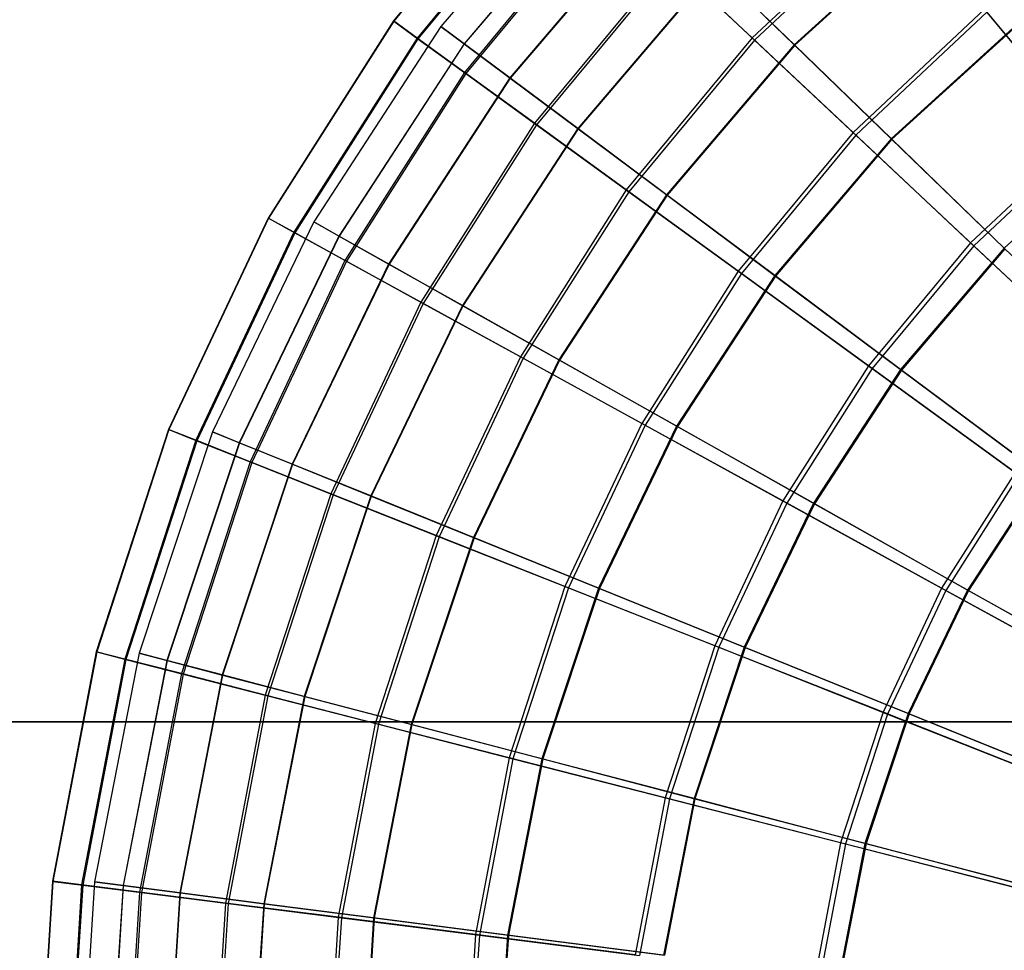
# Model space of a CAD drawing. Extents: x 0.2 to 40.1, y -6.7 to 6.7.
# Tile 74 of 256: x 1.9 to 3.6, y 3.7 to 5.4. Entities that reach past the tile are written whole.
import ezdxf

# ---------------------------------------------------------------- set-up
doc = ezdxf.new("R2010")
doc.units = 0
doc.header["$MEASUREMENT"] = 0
doc.layers.get('0').update_dxf_attribs({"color": 13, "linetype": 'CONTINUOUS'})

# ---------------------------------------------------------------- blocks, each defined once
blk = doc.blocks.new('SNOWBALL_XIV_PM3_STL')
at = {"color": 0}
for p, q in [((2.8178, 5.6689, 14.1364), (2.5583, 5.3552, 14.1364)), ((2.8178, 5.6689, 14.1364), (2.5583, 5.3552, 14.1364)), ((2.8183, 5.6685, 14.5403), (2.5589, 5.3548, 14.5403)), ((2.8183, 5.6685, 14.5403), (2.5589, 5.3548, 14.5403)), ((2.9045, 5.6545, 14.1386), (2.6412, 5.3452, 14.1386)), ((2.9045, 5.6545, 14.1386), (2.6412, 5.3452, 14.1386)), ((2.9046, 5.6544, 14.5346), (2.6413, 5.3451, 14.5346)), ((2.9046, 5.6544, 14.5346), (2.6413, 5.3451, 14.5346)), ((2.855, 5.634, 13.7358), (2.5996, 5.3252, 13.7358)), ((2.855, 5.634, 13.7358), (2.5996, 5.3252, 13.7358)), ((2.8565, 5.6326, 14.9408), (2.6012, 5.3241, 14.9408)), ((2.8565, 5.6326, 14.9408), (2.6012, 5.3241, 14.9408)), ((2.9405, 5.6196, 13.7458), (2.6814, 5.3152, 13.7458)), ((2.9405, 5.6196, 13.7458), (2.6814, 5.3152, 13.7458)), ((2.9408, 5.6193, 14.9274), (2.6817, 5.315, 14.9274)), ((2.9408, 5.6193, 14.9274), (2.6817, 5.315, 14.9274)), ((2.9292, 5.5643, 13.345), (2.682, 5.2654, 13.345)), ((2.9292, 5.5643, 13.345), (2.682, 5.2654, 13.345)), ((2.9316, 5.5621, 15.3313), (2.6846, 5.2635, 15.3313)), ((2.9316, 5.5621, 15.3313), (2.6846, 5.2635, 15.3313)), ((3.4342, 5.5612, 12.6182), (3.1834, 5.3256, 12.6182)), ((3.4342, 5.5612, 12.6182), (3.1834, 5.3256, 12.6182)), ((3.4378, 5.5569, 16.0569), (3.1875, 5.3218, 16.0569)), ((3.4378, 5.5569, 16.0569), (3.1875, 5.3218, 16.0569)), ((3.012, 5.5503, 13.3625), (2.7612, 5.2557, 13.3625)), ((3.012, 5.5503, 13.3625), (2.7612, 5.2557, 13.3625)), ((3.0125, 5.5498, 15.3107), (2.7618, 5.2552, 15.3107)), ((3.0125, 5.5498, 15.3107), (2.7618, 5.2552, 15.3107)), ((3.5106, 5.5443, 12.6491), (3.2565, 5.3135, 12.6491)), ((3.5106, 5.5443, 12.6491), (3.2565, 5.3135, 12.6491)), ((3.5114, 5.5433, 16.0238), (3.2574, 5.3126, 16.0238)), ((3.5114, 5.5433, 16.0238), (3.2574, 5.3126, 16.0238)), ((3.0393, 5.4609, 12.9704), (2.8041, 5.1767, 12.9704)), ((3.0393, 5.4609, 12.9704), (2.8041, 5.1767, 12.9704)), ((3.0426, 5.4579, 15.7054), (2.8077, 5.174, 15.7054)), ((3.0426, 5.4579, 15.7054), (2.8077, 5.174, 15.7054)), ((3.1834, 5.3256, 12.6182), (3.0393, 5.4609, 12.9704)), ((3.1834, 5.3256, 12.6182), (3.0393, 5.4609, 12.9704)), ((3.0426, 5.4579, 15.7054), (3.1875, 5.3218, 16.0569)), ((3.0426, 5.4579, 15.7054), (3.1875, 5.3218, 16.0569)), ((3.1179, 5.4477, 12.9949), (2.8794, 5.1675, 12.9949)), ((3.1179, 5.4477, 12.9949), (2.8794, 5.1675, 12.9949)), ((3.1186, 5.447, 15.6781), (2.8802, 5.1669, 15.6781)), ((3.1186, 5.447, 15.6781), (2.8802, 5.1669, 15.6781)), ((3.2565, 5.3135, 12.6491), (3.1179, 5.4477, 12.9949)), ((3.2565, 5.3135, 12.6491), (3.1179, 5.4477, 12.9949)), ((3.1186, 5.447, 15.6781), (3.2574, 5.3126, 16.0238)), ((3.1186, 5.447, 15.6781), (3.2574, 5.3126, 16.0238)), ((3.5879, 5.3755, 12.2941), (3.3591, 5.1606, 12.2941)), ((3.5879, 5.3755, 12.2941), (3.3591, 5.1606, 12.2941)), ((3.5922, 5.3703, 16.3802), (3.364, 5.156, 16.3802)), ((3.5922, 5.3703, 16.3802), (3.364, 5.156, 16.3802)), ((3.7667, 5.1593, 12.0036), (3.5879, 5.3755, 12.2941)), ((3.7667, 5.1593, 12.0036), (3.5879, 5.3755, 12.2941)), ((3.5922, 5.3703, 16.3802), (3.7716, 5.1534, 16.6698)), ((3.5922, 5.3703, 16.3802), (3.7716, 5.1534, 16.6698)), ((2.5583, 5.3552, 14.1364), (2.3402, 5.0115, 14.1364)), ((2.5583, 5.3552, 14.1364), (2.3402, 5.0115, 14.1364)), ((2.5589, 5.3548, 14.5403), (2.3408, 5.0112, 14.5403)), ((2.5589, 5.3548, 14.5403), (2.3408, 5.0112, 14.5403)), ((2.5583, 5.3552, 14.1364), (2.5589, 5.3548, 14.5403)), ((2.5583, 5.3552, 14.1364), (2.5589, 5.3548, 14.5403)), ((2.5996, 5.3252, 13.7358), (2.5583, 5.3552, 14.1364)), ((2.5996, 5.3252, 13.7358), (2.5583, 5.3552, 14.1364)), ((2.5589, 5.3548, 14.5403), (2.6012, 5.3241, 14.9408)), ((2.5589, 5.3548, 14.5403), (2.6012, 5.3241, 14.9408)), ((3.6573, 5.3604, 12.3305), (3.4255, 5.1498, 12.3305)), ((3.6573, 5.3604, 12.3305), (3.4255, 5.1498, 12.3305)), ((3.6583, 5.3592, 16.3422), (3.4266, 5.1488, 16.3422)), ((3.6583, 5.3592, 16.3422), (3.4266, 5.1488, 16.3422)), ((2.6412, 5.3452, 14.1386), (2.4197, 5.0049, 14.1386)), ((2.6412, 5.3452, 14.1386), (2.4197, 5.0049, 14.1386)), ((2.6413, 5.3451, 14.5346), (2.4198, 5.0048, 14.5346)), ((2.6413, 5.3451, 14.5346), (2.4198, 5.0048, 14.5346)), ((2.6412, 5.3452, 14.1386), (2.6413, 5.3451, 14.5346)), ((2.6814, 5.3152, 13.7458), (2.6412, 5.3452, 14.1386)), ((2.6412, 5.3452, 14.1386), (2.6413, 5.3451, 14.5346)), ((2.6814, 5.3152, 13.7458), (2.6412, 5.3452, 14.1386)), ((2.6413, 5.3451, 14.5346), (2.6817, 5.315, 14.9274)), ((2.6413, 5.3451, 14.5346), (2.6817, 5.315, 14.9274)), ((2.5996, 5.3252, 13.7358), (2.3849, 4.9869, 13.7358)), ((2.5996, 5.3252, 13.7358), (2.3849, 4.9869, 13.7358)), ((2.6012, 5.3241, 14.9408), (2.3866, 4.986, 14.9408)), ((2.6012, 5.3241, 14.9408), (2.3866, 4.986, 14.9408)), ((2.682, 5.2654, 13.345), (2.5996, 5.3252, 13.7358)), ((2.682, 5.2654, 13.345), (2.5996, 5.3252, 13.7358)), ((2.6012, 5.3241, 14.9408), (2.6846, 5.2635, 15.3313)), ((2.6012, 5.3241, 14.9408), (2.6846, 5.2635, 15.3313)), ((3.1834, 5.3256, 12.6182), (2.964, 5.0605, 12.6182)), ((3.1834, 5.3256, 12.6182), (2.964, 5.0605, 12.6182)), ((3.1875, 5.3218, 16.0569), (2.9686, 5.0572, 16.0569)), ((3.1875, 5.3218, 16.0569), (2.9686, 5.0572, 16.0569)), ((3.3591, 5.1606, 12.2941), (3.1834, 5.3256, 12.6182)), ((3.3591, 5.1606, 12.2941), (3.1834, 5.3256, 12.6182)), ((3.1875, 5.3218, 16.0569), (3.364, 5.156, 16.3802)), ((3.1875, 5.3218, 16.0569), (3.364, 5.156, 16.3802)), ((2.6814, 5.3152, 13.7458), (2.4634, 4.9803, 13.7458)), ((2.6814, 5.3152, 13.7458), (2.4634, 4.9803, 13.7458)), ((2.6817, 5.315, 14.9274), (2.4637, 4.9801, 14.9274)), ((2.6817, 5.315, 14.9274), (2.4637, 4.9801, 14.9274)), ((2.7612, 5.2557, 13.3625), (2.6814, 5.3152, 13.7458)), ((2.7612, 5.2557, 13.3625), (2.6814, 5.3152, 13.7458)), ((2.6817, 5.315, 14.9274), (2.7618, 5.2552, 15.3107)), ((2.6817, 5.315, 14.9274), (2.7618, 5.2552, 15.3107)), ((3.2565, 5.3135, 12.6491), (3.034, 5.0521, 12.6491)), ((3.2565, 5.3135, 12.6491), (3.034, 5.0521, 12.6491)), ((3.2574, 5.3126, 16.0238), (3.035, 5.0514, 16.0238)), ((3.2574, 5.3126, 16.0238), (3.035, 5.0514, 16.0238)), ((3.4255, 5.1498, 12.3305), (3.2565, 5.3135, 12.6491)), ((3.4255, 5.1498, 12.3305), (3.2565, 5.3135, 12.6491)), ((3.2574, 5.3126, 16.0238), (3.4266, 5.1488, 16.3422)), ((3.2574, 5.3126, 16.0238), (3.4266, 5.1488, 16.3422)), ((2.682, 5.2654, 13.345), (2.4741, 4.9379, 13.345)), ((2.682, 5.2654, 13.345), (2.4741, 4.9379, 13.345)), ((2.8041, 5.1767, 12.9704), (2.682, 5.2654, 13.345)), ((2.8041, 5.1767, 12.9704), (2.682, 5.2654, 13.345)), ((2.6846, 5.2635, 15.3313), (2.477, 4.9363, 15.3313)), ((2.6846, 5.2635, 15.3313), (2.477, 4.9363, 15.3313)), ((2.7612, 5.2557, 13.3625), (2.5501, 4.9314, 13.3625)), ((2.7612, 5.2557, 13.3625), (2.5501, 4.9314, 13.3625)), ((2.7618, 5.2552, 15.3107), (2.5508, 4.9311, 15.3107)), ((2.7618, 5.2552, 15.3107), (2.5508, 4.9311, 15.3107)), ((2.6846, 5.2635, 15.3313), (2.8077, 5.174, 15.7054)), ((2.6846, 5.2635, 15.3313), (2.8077, 5.174, 15.7054)), ((2.8794, 5.1675, 12.9949), (2.7612, 5.2557, 13.3625)), ((2.8794, 5.1675, 12.9949), (2.7612, 5.2557, 13.3625)), ((2.7618, 5.2552, 15.3107), (2.8802, 5.1669, 15.6781)), ((2.7618, 5.2552, 15.3107), (2.8802, 5.1669, 15.6781)), ((2.8041, 5.1767, 12.9704), (2.6064, 4.8651, 12.9704)), ((2.8041, 5.1767, 12.9704), (2.6064, 4.8651, 12.9704)), ((2.8077, 5.174, 15.7054), (2.6103, 4.863, 15.7054)), ((2.8077, 5.174, 15.7054), (2.6103, 4.863, 15.7054)), ((2.8794, 5.1675, 12.9949), (2.6786, 4.8591, 12.9949)), ((2.8794, 5.1675, 12.9949), (2.6786, 4.8591, 12.9949)), ((2.8802, 5.1669, 15.6781), (2.6795, 4.8586, 15.6781)), ((2.8802, 5.1669, 15.6781), (2.6795, 4.8586, 15.6781)), ((2.964, 5.0605, 12.6182), (2.8041, 5.1767, 12.9704)), ((2.964, 5.0605, 12.6182), (2.8041, 5.1767, 12.9704)), ((2.8077, 5.174, 15.7054), (2.9686, 5.0572, 16.0569)), ((2.8077, 5.174, 15.7054), (2.9686, 5.0572, 16.0569)), ((3.034, 5.0521, 12.6491), (2.8794, 5.1675, 12.9949)), ((3.034, 5.0521, 12.6491), (2.8794, 5.1675, 12.9949)), ((2.8802, 5.1669, 15.6781), (3.035, 5.0514, 16.0238)), ((2.8802, 5.1669, 15.6781), (3.035, 5.0514, 16.0238)), ((3.3591, 5.1606, 12.2941), (3.159, 4.9188, 12.2941)), ((3.3591, 5.1606, 12.2941), (3.159, 4.9188, 12.2941)), ((3.364, 5.156, 16.3802), (3.1645, 4.9148, 16.3802)), ((3.364, 5.156, 16.3802), (3.1645, 4.9148, 16.3802)), ((3.4255, 5.1498, 12.3305), (3.2225, 4.9114, 12.3305)), ((3.4255, 5.1498, 12.3305), (3.2225, 4.9114, 12.3305)), ((3.4266, 5.1488, 16.3422), (3.2237, 4.9105, 16.3422)), ((3.4266, 5.1488, 16.3422), (3.2237, 4.9105, 16.3422)), ((3.5636, 4.9686, 12.0036), (3.3591, 5.1606, 12.2941)), ((3.5636, 4.9686, 12.0036), (3.3591, 5.1606, 12.2941)), ((3.364, 5.156, 16.3802), (3.5692, 4.9633, 16.6698)), ((3.364, 5.156, 16.3802), (3.5692, 4.9633, 16.6698)), ((3.6222, 4.9594, 12.0444), (3.4255, 5.1498, 12.3305)), ((3.6222, 4.9594, 12.0444), (3.4255, 5.1498, 12.3305)), ((3.4266, 5.1488, 16.3422), (3.6234, 4.9582, 16.6281)), ((3.4266, 5.1488, 16.3422), (3.6234, 4.9582, 16.6281)), ((3.7667, 5.1593, 12.0036), (3.5636, 4.9686, 12.0036)), ((3.7667, 5.1593, 12.0036), (3.5636, 4.9686, 12.0036)), ((3.7716, 5.1534, 16.6698), (3.5692, 4.9633, 16.6698)), ((3.7716, 5.1534, 16.6698), (3.5692, 4.9633, 16.6698)), ((3.6222, 4.9594, 12.0444), (3.828, 5.1463, 12.0444)), ((3.6222, 4.9594, 12.0444), (3.828, 5.1463, 12.0444)), ((2.964, 5.0605, 12.6182), (2.7796, 4.7699, 12.6182)), ((2.964, 5.0605, 12.6182), (2.7796, 4.7699, 12.6182)), ((3.159, 4.9188, 12.2941), (2.964, 5.0605, 12.6182)), ((3.159, 4.9188, 12.2941), (2.964, 5.0605, 12.6182)), ((2.9686, 5.0572, 16.0569), (2.7845, 4.7672, 16.0569)), ((2.9686, 5.0572, 16.0569), (2.7845, 4.7672, 16.0569)), ((3.034, 5.0521, 12.6491), (2.8467, 4.7644, 12.6491)), ((3.034, 5.0521, 12.6491), (2.8467, 4.7644, 12.6491)), ((3.035, 5.0514, 16.0238), (2.8478, 4.7638, 16.0238)), ((3.035, 5.0514, 16.0238), (2.8478, 4.7638, 16.0238)), ((2.9686, 5.0572, 16.0569), (3.1645, 4.9148, 16.3802)), ((2.9686, 5.0572, 16.0569), (3.1645, 4.9148, 16.3802)), ((3.2225, 4.9114, 12.3305), (3.034, 5.0521, 12.6491)), ((3.2225, 4.9114, 12.3305), (3.034, 5.0521, 12.6491)), ((3.035, 5.0514, 16.0238), (3.2237, 4.9105, 16.3422)), ((3.035, 5.0514, 16.0238), (3.2237, 4.9105, 16.3422)), ((2.3402, 5.0115, 14.1364), (2.1668, 4.6431, 14.1364)), ((2.3402, 5.0115, 14.1364), (2.1668, 4.6431, 14.1364)), ((2.3408, 5.0112, 14.5403), (2.1675, 4.6429, 14.5403)), ((2.3408, 5.0112, 14.5403), (2.1675, 4.6429, 14.5403)), ((2.3402, 5.0115, 14.1364), (2.3408, 5.0112, 14.5403)), ((2.3402, 5.0115, 14.1364), (2.3408, 5.0112, 14.5403)), ((2.3849, 4.9869, 13.7358), (2.3402, 5.0115, 14.1364)), ((2.3849, 4.9869, 13.7358), (2.3402, 5.0115, 14.1364)), ((2.3408, 5.0112, 14.5403), (2.3866, 4.986, 14.9408)), ((2.3408, 5.0112, 14.5403), (2.3866, 4.986, 14.9408)), ((2.4197, 5.0049, 14.1386), (2.2435, 4.639, 14.1386)), ((2.4197, 5.0049, 14.1386), (2.2435, 4.639, 14.1386)), ((2.4198, 5.0048, 14.5346), (2.2436, 4.6389, 14.5346)), ((2.4198, 5.0048, 14.5346), (2.2436, 4.6389, 14.5346)), ((2.4197, 5.0049, 14.1386), (2.4198, 5.0048, 14.5346)), ((2.4197, 5.0049, 14.1386), (2.4198, 5.0048, 14.5346)), ((2.4634, 4.9803, 13.7458), (2.4197, 5.0049, 14.1386)), ((2.4634, 4.9803, 13.7458), (2.4197, 5.0049, 14.1386)), ((2.4198, 5.0048, 14.5346), (2.4637, 4.9801, 14.9274)), ((2.4198, 5.0048, 14.5346), (2.4637, 4.9801, 14.9274)), ((2.3849, 4.9869, 13.7358), (2.2143, 4.6243, 13.7358)), ((2.3849, 4.9869, 13.7358), (2.2143, 4.6243, 13.7358)), ((2.3866, 4.986, 14.9408), (2.2161, 4.6236, 14.9408)), ((2.3866, 4.986, 14.9408), (2.2161, 4.6236, 14.9408)), ((2.4634, 4.9803, 13.7458), (2.2899, 4.6202, 13.7458)), ((2.4634, 4.9803, 13.7458), (2.2899, 4.6202, 13.7458)), ((2.4637, 4.9801, 14.9274), (2.2903, 4.62, 14.9274)), ((2.4637, 4.9801, 14.9274), (2.2903, 4.62, 14.9274)), ((2.4741, 4.9379, 13.345), (2.3849, 4.9869, 13.7358)), ((2.4741, 4.9379, 13.345), (2.3849, 4.9869, 13.7358)), ((2.3866, 4.986, 14.9408), (2.477, 4.9363, 15.3313)), ((2.3866, 4.986, 14.9408), (2.477, 4.9363, 15.3313)), ((2.5501, 4.9314, 13.3625), (2.4634, 4.9803, 13.7458)), ((2.5501, 4.9314, 13.3625), (2.4634, 4.9803, 13.7458)), ((2.4637, 4.9801, 14.9274), (2.5508, 4.9311, 15.3107)), ((2.4637, 4.9801, 14.9274), (2.5508, 4.9311, 15.3107)), ((3.5636, 4.9686, 12.0036), (3.386, 4.7539, 12.0036)), ((3.5636, 4.9686, 12.0036), (3.386, 4.7539, 12.0036)), ((3.5692, 4.9633, 16.6698), (3.3922, 4.7494, 16.6698)), ((3.5692, 4.9633, 16.6698), (3.3922, 4.7494, 16.6698)), ((3.6222, 4.9594, 12.0444), (3.4419, 4.7476, 12.0444)), ((3.6222, 4.9594, 12.0444), (3.4419, 4.7476, 12.0444)), ((3.6234, 4.9582, 16.6281), (3.4433, 4.7466, 16.6281)), ((3.6234, 4.9582, 16.6281), (3.4433, 4.7466, 16.6281)), ((3.7935, 4.7527, 11.7513), (3.5636, 4.9686, 12.0036)), ((3.7935, 4.7527, 11.7513), (3.5636, 4.9686, 12.0036)), ((3.5692, 4.9633, 16.6698), (3.7997, 4.7469, 16.921)), ((3.5692, 4.9633, 16.6698), (3.7997, 4.7469, 16.921)), ((3.6222, 4.9594, 12.0444), (3.8434, 4.7452, 11.7953)), ((3.6222, 4.9594, 12.0444), (3.8434, 4.7452, 11.7953)), ((2.4741, 4.9379, 13.345), (2.3089, 4.5869, 13.345)), ((2.4741, 4.9379, 13.345), (2.3089, 4.5869, 13.345)), ((2.477, 4.9363, 15.3313), (2.312, 4.5857, 15.3313)), ((2.477, 4.9363, 15.3313), (2.312, 4.5857, 15.3313)), ((2.5501, 4.9314, 13.3625), (2.3823, 4.5828, 13.3625)), ((2.5501, 4.9314, 13.3625), (2.3823, 4.5828, 13.3625)), ((2.5508, 4.9311, 15.3107), (2.3829, 4.5825, 15.3107)), ((2.5508, 4.9311, 15.3107), (2.3829, 4.5825, 15.3107)), ((2.6064, 4.8651, 12.9704), (2.4741, 4.9379, 13.345)), ((2.6064, 4.8651, 12.9704), (2.4741, 4.9379, 13.345)), ((2.477, 4.9363, 15.3313), (2.6103, 4.863, 15.7054)), ((2.477, 4.9363, 15.3313), (2.6103, 4.863, 15.7054)), ((2.6786, 4.8591, 12.9949), (2.5501, 4.9314, 13.3625)), ((2.6786, 4.8591, 12.9949), (2.5501, 4.9314, 13.3625)), ((2.5508, 4.9311, 15.3107), (2.6795, 4.8586, 15.6781)), ((2.5508, 4.9311, 15.3107), (2.6795, 4.8586, 15.6781)), ((3.159, 4.9188, 12.2941), (2.9909, 4.6538, 12.2941)), ((3.159, 4.9188, 12.2941), (2.9909, 4.6538, 12.2941)), ((3.1645, 4.9148, 16.3802), (2.9967, 4.6505, 16.3802)), ((3.1645, 4.9148, 16.3802), (2.9967, 4.6505, 16.3802)), ((3.2225, 4.9114, 12.3305), (3.0517, 4.6489, 12.3305)), ((3.2225, 4.9114, 12.3305), (3.0517, 4.6489, 12.3305)), ((3.2237, 4.9105, 16.3422), (3.053, 4.6482, 16.3422)), ((3.2237, 4.9105, 16.3422), (3.053, 4.6482, 16.3422)), ((3.386, 4.7539, 12.0036), (3.159, 4.9188, 12.2941)), ((3.386, 4.7539, 12.0036), (3.159, 4.9188, 12.2941)), ((3.1645, 4.9148, 16.3802), (3.3922, 4.7494, 16.6698)), ((3.1645, 4.9148, 16.3802), (3.3922, 4.7494, 16.6698)), ((3.4419, 4.7476, 12.0444), (3.2225, 4.9114, 12.3305)), ((3.4419, 4.7476, 12.0444), (3.2225, 4.9114, 12.3305)), ((3.2237, 4.9105, 16.3422), (3.4433, 4.7466, 16.6281)), ((3.2237, 4.9105, 16.3422), (3.4433, 4.7466, 16.6281)), ((2.6064, 4.8651, 12.9704), (2.4493, 4.5313, 12.9704)), ((2.6064, 4.8651, 12.9704), (2.4493, 4.5313, 12.9704)), ((2.6103, 4.863, 15.7054), (2.4535, 4.5296, 15.7054)), ((2.6103, 4.863, 15.7054), (2.4535, 4.5296, 15.7054)), ((2.6786, 4.8591, 12.9949), (2.5189, 4.5275, 12.9949)), ((2.6786, 4.8591, 12.9949), (2.5189, 4.5275, 12.9949)), ((2.6795, 4.8586, 15.6781), (2.5198, 4.5271, 15.6781)), ((2.6795, 4.8586, 15.6781), (2.5198, 4.5271, 15.6781)), ((2.7796, 4.7699, 12.6182), (2.6064, 4.8651, 12.9704)), ((2.7796, 4.7699, 12.6182), (2.6064, 4.8651, 12.9704)), ((2.6103, 4.863, 15.7054), (2.7845, 4.7672, 16.0569)), ((2.6103, 4.863, 15.7054), (2.7845, 4.7672, 16.0569)), ((2.8467, 4.7644, 12.6491), (2.6786, 4.8591, 12.9949)), ((2.8467, 4.7644, 12.6491), (2.6786, 4.8591, 12.9949)), ((2.6795, 4.8586, 15.6781), (2.8478, 4.7638, 16.0238)), ((2.6795, 4.8586, 15.6781), (2.8478, 4.7638, 16.0238)), ((2.7796, 4.7699, 12.6182), (2.6331, 4.4585, 12.6182)), ((2.7796, 4.7699, 12.6182), (2.6331, 4.4585, 12.6182)), ((2.9909, 4.6538, 12.2941), (2.7796, 4.7699, 12.6182)), ((2.9909, 4.6538, 12.2941), (2.7796, 4.7699, 12.6182)), ((2.7845, 4.7672, 16.0569), (2.6383, 4.4564, 16.0569)), ((2.7845, 4.7672, 16.0569), (2.6383, 4.4564, 16.0569)), ((2.8467, 4.7644, 12.6491), (2.6977, 4.4551, 12.6491)), ((2.8467, 4.7644, 12.6491), (2.6977, 4.4551, 12.6491)), ((2.8478, 4.7638, 16.0238), (2.6989, 4.4546, 16.0238)), ((2.8478, 4.7638, 16.0238), (2.6989, 4.4546, 16.0238)), ((2.7845, 4.7672, 16.0569), (2.9967, 4.6505, 16.3802)), ((2.7845, 4.7672, 16.0569), (2.9967, 4.6505, 16.3802)), ((3.0517, 4.6489, 12.3305), (2.8467, 4.7644, 12.6491)), ((3.0517, 4.6489, 12.3305), (2.8467, 4.7644, 12.6491)), ((2.8478, 4.7638, 16.0238), (3.053, 4.6482, 16.3422)), ((2.8478, 4.7638, 16.0238), (3.053, 4.6482, 16.3422)), ((3.386, 4.7539, 12.0036), (3.2367, 4.5186, 12.0036)), ((3.386, 4.7539, 12.0036), (3.2367, 4.5186, 12.0036)), ((3.6411, 4.5685, 11.7513), (3.386, 4.7539, 12.0036)), ((3.6411, 4.5685, 11.7513), (3.386, 4.7539, 12.0036)), ((3.3922, 4.7494, 16.6698), (3.2434, 4.5149, 16.6698)), ((3.3922, 4.7494, 16.6698), (3.2434, 4.5149, 16.6698)), ((3.4419, 4.7476, 12.0444), (3.2902, 4.5146, 12.0444)), ((3.4419, 4.7476, 12.0444), (3.2902, 4.5146, 12.0444)), ((3.4433, 4.7466, 16.6281), (3.2917, 4.5138, 16.6281)), ((3.4433, 4.7466, 16.6281), (3.2917, 4.5138, 16.6281)), ((3.3922, 4.7494, 16.6698), (3.648, 4.5635, 16.921)), ((3.3922, 4.7494, 16.6698), (3.648, 4.5635, 16.921)), ((3.6887, 4.5635, 11.7953), (3.4419, 4.7476, 12.0444)), ((3.6887, 4.5635, 11.7953), (3.4419, 4.7476, 12.0444)), ((3.4433, 4.7466, 16.6281), (3.6902, 4.5624, 16.877)), ((3.4433, 4.7466, 16.6281), (3.6902, 4.5624, 16.877)), ((2.9909, 4.6538, 12.2941), (2.8572, 4.3698, 12.2941)), ((2.9909, 4.6538, 12.2941), (2.8572, 4.3698, 12.2941)), ((2.9967, 4.6505, 16.3802), (2.8634, 4.3673, 16.3802)), ((2.9967, 4.6505, 16.3802), (2.8634, 4.3673, 16.3802)), ((3.0517, 4.6489, 12.3305), (2.9158, 4.3668, 12.3305)), ((3.0517, 4.6489, 12.3305), (2.9158, 4.3668, 12.3305)), ((3.053, 4.6482, 16.3422), (2.9172, 4.3662, 16.3422)), ((3.053, 4.6482, 16.3422), (2.9172, 4.3662, 16.3422)), ((3.2367, 4.5186, 12.0036), (2.9909, 4.6538, 12.2941)), ((3.2367, 4.5186, 12.0036), (2.9909, 4.6538, 12.2941)), ((2.9967, 4.6505, 16.3802), (3.2434, 4.5149, 16.6698)), ((2.9967, 4.6505, 16.3802), (3.2434, 4.5149, 16.6698)), ((3.2902, 4.5146, 12.0444), (3.0517, 4.6489, 12.3305)), ((3.2902, 4.5146, 12.0444), (3.0517, 4.6489, 12.3305)), ((3.053, 4.6482, 16.3422), (3.2917, 4.5138, 16.6281)), ((3.053, 4.6482, 16.3422), (3.2917, 4.5138, 16.6281)), ((2.1668, 4.6431, 14.1364), (2.041, 4.2559, 14.1364)), ((2.1668, 4.6431, 14.1364), (2.041, 4.2559, 14.1364)), ((2.1675, 4.6429, 14.5403), (2.0417, 4.2558, 14.5403)), ((2.1675, 4.6429, 14.5403), (2.0417, 4.2558, 14.5403)), ((2.2435, 4.639, 14.1386), (2.1155, 4.2536, 14.1386)), ((2.2435, 4.639, 14.1386), (2.1155, 4.2536, 14.1386)), ((2.2436, 4.6389, 14.5346), (2.1156, 4.2535, 14.5346)), ((2.2436, 4.6389, 14.5346), (2.1156, 4.2535, 14.5346)), ((2.1668, 4.6431, 14.1364), (2.1675, 4.6429, 14.5403)), ((2.1668, 4.6431, 14.1364), (2.1675, 4.6429, 14.5403)), ((2.2143, 4.6243, 13.7358), (2.1668, 4.6431, 14.1364)), ((2.2143, 4.6243, 13.7358), (2.1668, 4.6431, 14.1364)), ((2.1675, 4.6429, 14.5403), (2.2161, 4.6236, 14.9408)), ((2.1675, 4.6429, 14.5403), (2.2161, 4.6236, 14.9408)), ((2.2435, 4.639, 14.1386), (2.2436, 4.6389, 14.5346)), ((2.2435, 4.639, 14.1386), (2.2436, 4.6389, 14.5346)), ((2.2899, 4.6202, 13.7458), (2.2435, 4.639, 14.1386)), ((2.2899, 4.6202, 13.7458), (2.2435, 4.639, 14.1386)), ((2.2436, 4.6389, 14.5346), (2.2903, 4.62, 14.9274)), ((2.2436, 4.6389, 14.5346), (2.2903, 4.62, 14.9274)), ((2.2143, 4.6243, 13.7358), (2.0904, 4.2432, 13.7358)), ((2.2143, 4.6243, 13.7358), (2.0904, 4.2432, 13.7358)), ((2.2161, 4.6236, 14.9408), (2.0923, 4.2427, 14.9408)), ((2.2161, 4.6236, 14.9408), (2.0923, 4.2427, 14.9408)), ((2.2899, 4.6202, 13.7458), (2.164, 4.2409, 13.7458)), ((2.2899, 4.6202, 13.7458), (2.164, 4.2409, 13.7458)), ((2.2903, 4.62, 14.9274), (2.1644, 4.2408, 14.9274)), ((2.2903, 4.62, 14.9274), (2.1644, 4.2408, 14.9274)), ((2.3089, 4.5869, 13.345), (2.2143, 4.6243, 13.7358)), ((2.3089, 4.5869, 13.345), (2.2143, 4.6243, 13.7358)), ((2.2161, 4.6236, 14.9408), (2.312, 4.5857, 15.3313)), ((2.2161, 4.6236, 14.9408), (2.312, 4.5857, 15.3313)), ((2.3823, 4.5828, 13.3625), (2.2899, 4.6202, 13.7458)), ((2.3823, 4.5828, 13.3625), (2.2899, 4.6202, 13.7458)), ((2.2903, 4.62, 14.9274), (2.3829, 4.5825, 15.3107)), ((2.2903, 4.62, 14.9274), (2.3829, 4.5825, 15.3107)), ((2.3089, 4.5869, 13.345), (2.1891, 4.2179, 13.345)), ((2.3089, 4.5869, 13.345), (2.1891, 4.2179, 13.345)), ((2.312, 4.5857, 15.3313), (2.1922, 4.2171, 15.3313)), ((2.312, 4.5857, 15.3313), (2.1922, 4.2171, 15.3313)), ((2.3823, 4.5828, 13.3625), (2.2603, 4.2156, 13.3625)), ((2.3823, 4.5828, 13.3625), (2.2603, 4.2156, 13.3625)), ((2.3829, 4.5825, 15.3107), (2.261, 4.2154, 15.3107)), ((2.3829, 4.5825, 15.3107), (2.261, 4.2154, 15.3107)), ((2.4493, 4.5313, 12.9704), (2.3089, 4.5869, 13.345)), ((2.4493, 4.5313, 12.9704), (2.3089, 4.5869, 13.345)), ((2.312, 4.5857, 15.3313), (2.4535, 4.5296, 15.7054)), ((2.312, 4.5857, 15.3313), (2.4535, 4.5296, 15.7054)), ((2.5189, 4.5275, 12.9949), (2.3823, 4.5828, 13.3625)), ((2.5189, 4.5275, 12.9949), (2.3823, 4.5828, 13.3625)), ((2.3829, 4.5825, 15.3107), (2.5198, 4.5271, 15.6781)), ((2.3829, 4.5825, 15.3107), (2.5198, 4.5271, 15.6781)), ((3.6411, 4.5685, 11.7513), (3.5131, 4.3667, 11.7513)), ((3.6411, 4.5685, 11.7513), (3.5131, 4.3667, 11.7513)), ((3.648, 4.5635, 16.921), (3.5205, 4.3626, 16.921)), ((3.648, 4.5635, 16.921), (3.5205, 4.3626, 16.921)), ((3.6887, 4.5635, 11.7953), (3.5585, 4.3635, 11.7953)), ((3.6887, 4.5635, 11.7953), (3.5585, 4.3635, 11.7953)), ((3.6902, 4.5624, 16.877), (3.5602, 4.3626, 16.877)), ((3.6902, 4.5624, 16.877), (3.5602, 4.3626, 16.877)), ((2.4493, 4.5313, 12.9704), (2.3353, 4.1804, 12.9704)), ((2.4493, 4.5313, 12.9704), (2.3353, 4.1804, 12.9704)), ((2.4535, 4.5296, 15.7054), (2.3396, 4.1793, 15.7054)), ((2.4535, 4.5296, 15.7054), (2.3396, 4.1793, 15.7054)), ((2.5189, 4.5275, 12.9949), (2.403, 4.1782, 12.9949)), ((2.5189, 4.5275, 12.9949), (2.403, 4.1782, 12.9949)), ((2.6331, 4.4585, 12.6182), (2.4493, 4.5313, 12.9704)), ((2.6331, 4.4585, 12.6182), (2.4493, 4.5313, 12.9704)), ((2.4535, 4.5296, 15.7054), (2.6383, 4.4564, 16.0569)), ((2.4535, 4.5296, 15.7054), (2.6383, 4.4564, 16.0569)), ((2.6977, 4.4551, 12.6491), (2.5189, 4.5275, 12.9949)), ((2.6977, 4.4551, 12.6491), (2.5189, 4.5275, 12.9949)), ((2.5198, 4.5271, 15.6781), (2.4039, 4.178, 15.6781)), ((2.5198, 4.5271, 15.6781), (2.4039, 4.178, 15.6781)), ((2.5198, 4.5271, 15.6781), (2.6989, 4.4546, 16.0238)), ((2.5198, 4.5271, 15.6781), (2.6989, 4.4546, 16.0238)), ((3.2367, 4.5186, 12.0036), (3.118, 4.2665, 12.0036)), ((3.2367, 4.5186, 12.0036), (3.118, 4.2665, 12.0036)), ((3.2434, 4.5149, 16.6698), (3.1252, 4.2637, 16.6698)), ((3.2434, 4.5149, 16.6698), (3.1252, 4.2637, 16.6698)), ((3.2902, 4.5146, 12.0444), (3.1696, 4.2641, 12.0444)), ((3.2902, 4.5146, 12.0444), (3.1696, 4.2641, 12.0444)), ((3.2917, 4.5138, 16.6281), (3.1712, 4.2634, 16.6281)), ((3.2917, 4.5138, 16.6281), (3.1712, 4.2634, 16.6281)), ((3.5131, 4.3667, 11.7513), (3.2367, 4.5186, 12.0036)), ((3.5131, 4.3667, 11.7513), (3.2367, 4.5186, 12.0036)), ((3.2434, 4.5149, 16.6698), (3.5205, 4.3626, 16.921)), ((3.2434, 4.5149, 16.6698), (3.5205, 4.3626, 16.921)), ((3.5585, 4.3635, 11.7953), (3.2902, 4.5146, 12.0444)), ((3.5585, 4.3635, 11.7953), (3.2902, 4.5146, 12.0444)), ((3.2917, 4.5138, 16.6281), (3.5602, 4.3626, 16.877)), ((3.2917, 4.5138, 16.6281), (3.5602, 4.3626, 16.877)), ((2.6331, 4.4585, 12.6182), (2.5267, 4.1312, 12.6182)), ((2.6331, 4.4585, 12.6182), (2.5267, 4.1312, 12.6182)), ((2.6383, 4.4564, 16.0569), (2.5322, 4.1298, 16.0569)), ((2.6383, 4.4564, 16.0569), (2.5322, 4.1298, 16.0569)), ((2.6977, 4.4551, 12.6491), (2.5896, 4.1293, 12.6491)), ((2.6977, 4.4551, 12.6491), (2.5896, 4.1293, 12.6491)), ((2.6989, 4.4546, 16.0238), (2.5908, 4.129, 16.0238)), ((2.6989, 4.4546, 16.0238), (2.5908, 4.129, 16.0238)), ((2.8572, 4.3698, 12.2941), (2.6331, 4.4585, 12.6182)), ((2.8572, 4.3698, 12.2941), (2.6331, 4.4585, 12.6182)), ((2.6383, 4.4564, 16.0569), (2.8634, 4.3673, 16.3802)), ((2.6383, 4.4564, 16.0569), (2.8634, 4.3673, 16.3802)), ((2.9158, 4.3668, 12.3305), (2.6977, 4.4551, 12.6491)), ((2.9158, 4.3668, 12.3305), (2.6977, 4.4551, 12.6491)), ((2.6989, 4.4546, 16.0238), (2.9172, 4.3662, 16.3422)), ((2.6989, 4.4546, 16.0238), (2.9172, 4.3662, 16.3422)), ((2.8572, 4.3698, 12.2941), (2.7602, 4.0713, 12.2941)), ((2.8572, 4.3698, 12.2941), (2.7602, 4.0713, 12.2941)), ((2.8634, 4.3673, 16.3802), (2.7667, 4.0696, 16.3802)), ((2.8634, 4.3673, 16.3802), (2.7667, 4.0696, 16.3802)), ((2.9158, 4.3668, 12.3305), (2.8171, 4.0696, 12.3305)), ((2.9158, 4.3668, 12.3305), (2.8171, 4.0696, 12.3305)), ((2.9172, 4.3662, 16.3422), (2.8186, 4.0692, 16.3422)), ((2.9172, 4.3662, 16.3422), (2.8186, 4.0692, 16.3422)), ((3.118, 4.2665, 12.0036), (2.8572, 4.3698, 12.2941)), ((3.118, 4.2665, 12.0036), (2.8572, 4.3698, 12.2941)), ((2.8634, 4.3673, 16.3802), (3.1252, 4.2637, 16.6698)), ((2.8634, 4.3673, 16.3802), (3.1252, 4.2637, 16.6698)), ((3.1696, 4.2641, 12.0444), (2.9158, 4.3668, 12.3305)), ((3.1696, 4.2641, 12.0444), (2.9158, 4.3668, 12.3305)), ((2.9172, 4.3662, 16.3422), (3.1712, 4.2634, 16.6281)), ((2.9172, 4.3662, 16.3422), (3.1712, 4.2634, 16.6281)), ((3.5131, 4.3667, 11.7513), (3.4113, 4.1504, 11.7513)), ((3.5131, 4.3667, 11.7513), (3.4113, 4.1504, 11.7513)), ((3.5205, 4.3626, 16.921), (3.4192, 4.1473, 16.921)), ((3.5205, 4.3626, 16.921), (3.4192, 4.1473, 16.921)), ((3.5585, 4.3635, 11.7953), (3.455, 4.1485, 11.7953)), ((3.5585, 4.3635, 11.7953), (3.455, 4.1485, 11.7953)), ((3.5602, 4.3626, 16.877), (3.4567, 4.1478, 16.877)), ((3.5602, 4.3626, 16.877), (3.4567, 4.1478, 16.877)), ((3.8155, 4.2004, 11.5415), (3.5131, 4.3667, 11.7513)), ((3.8155, 4.2004, 11.5415), (3.5131, 4.3667, 11.7513)), ((3.5205, 4.3626, 16.921), (3.8235, 4.196, 17.1298)), ((3.5205, 4.3626, 16.921), (3.8235, 4.196, 17.1298)), ((3.8522, 4.1981, 11.5874), (3.5585, 4.3635, 11.7953)), ((3.8522, 4.1981, 11.5874), (3.5585, 4.3635, 11.7953)), ((3.5602, 4.3626, 16.877), (3.8539, 4.1971, 17.0847)), ((3.5602, 4.3626, 16.877), (3.8539, 4.1971, 17.0847)), ((2.041, 4.2559, 14.1364), (1.9647, 3.856, 14.1364)), ((2.041, 4.2559, 14.1364), (1.9647, 3.856, 14.1364)), ((2.0417, 4.2558, 14.5403), (1.9654, 3.8559, 14.5403)), ((2.0417, 4.2558, 14.5403), (1.9654, 3.8559, 14.5403)), ((2.1155, 4.2536, 14.1386), (2.0379, 3.855, 14.1386)), ((2.1155, 4.2536, 14.1386), (2.0379, 3.855, 14.1386)), ((2.1156, 4.2535, 14.5346), (2.038, 3.8549, 14.5346)), ((2.1156, 4.2535, 14.5346), (2.038, 3.8549, 14.5346)), ((2.0904, 4.2432, 13.7358), (2.041, 4.2559, 14.1364)), ((2.041, 4.2559, 14.1364), (2.0417, 4.2558, 14.5403)), ((2.041, 4.2559, 14.1364), (2.0417, 4.2558, 14.5403)), ((2.0904, 4.2432, 13.7358), (2.041, 4.2559, 14.1364)), ((2.0417, 4.2558, 14.5403), (2.0923, 4.2427, 14.9408)), ((2.0417, 4.2558, 14.5403), (2.0923, 4.2427, 14.9408)), ((2.1155, 4.2536, 14.1386), (2.1156, 4.2535, 14.5346)), ((2.1155, 4.2536, 14.1386), (2.1156, 4.2535, 14.5346)), ((2.164, 4.2409, 13.7458), (2.1155, 4.2536, 14.1386)), ((2.164, 4.2409, 13.7458), (2.1155, 4.2536, 14.1386)), ((2.1156, 4.2535, 14.5346), (2.1644, 4.2408, 14.9274)), ((2.1156, 4.2535, 14.5346), (2.1644, 4.2408, 14.9274)), ((3.118, 4.2665, 12.0036), (3.0319, 4.0015, 12.0036)), ((3.118, 4.2665, 12.0036), (3.0319, 4.0015, 12.0036)), ((3.1252, 4.2637, 16.6698), (3.0394, 3.9996, 16.6698)), ((3.1252, 4.2637, 16.6698), (3.0394, 3.9996, 16.6698)), ((3.1696, 4.2641, 12.0444), (3.082, 4.0001, 12.0444)), ((3.1696, 4.2641, 12.0444), (3.082, 4.0001, 12.0444)), ((3.1712, 4.2634, 16.6281), (3.0836, 3.9997, 16.6281)), ((3.1712, 4.2634, 16.6281), (3.0836, 3.9997, 16.6281)), ((3.4113, 4.1504, 11.7513), (3.118, 4.2665, 12.0036)), ((3.4113, 4.1504, 11.7513), (3.118, 4.2665, 12.0036)), ((3.1252, 4.2637, 16.6698), (3.4192, 4.1473, 16.921)), ((3.1252, 4.2637, 16.6698), (3.4192, 4.1473, 16.921)), ((3.455, 4.1485, 11.7953), (3.1696, 4.2641, 12.0444)), ((3.455, 4.1485, 11.7953), (3.1696, 4.2641, 12.0444)), ((3.1712, 4.2634, 16.6281), (3.4567, 4.1478, 16.877)), ((3.1712, 4.2634, 16.6281), (3.4567, 4.1478, 16.877)), ((2.0904, 4.2432, 13.7358), (2.0153, 3.8496, 13.7358)), ((2.0904, 4.2432, 13.7358), (2.0153, 3.8496, 13.7358)), ((2.0923, 4.2427, 14.9408), (2.0173, 3.8494, 14.9408)), ((2.0923, 4.2427, 14.9408), (2.0173, 3.8494, 14.9408)), ((2.164, 4.2409, 13.7458), (2.0876, 3.8486, 13.7458)), ((2.164, 4.2409, 13.7458), (2.0876, 3.8486, 13.7458)), ((2.1644, 4.2408, 14.9274), (2.088, 3.8485, 14.9274)), ((2.1644, 4.2408, 14.9274), (2.088, 3.8485, 14.9274)), ((2.1891, 4.2179, 13.345), (2.0904, 4.2432, 13.7358)), ((2.1891, 4.2179, 13.345), (2.0904, 4.2432, 13.7358)), ((2.0923, 4.2427, 14.9408), (2.1922, 4.2171, 15.3313)), ((2.0923, 4.2427, 14.9408), (2.1922, 4.2171, 15.3313)), ((2.2603, 4.2156, 13.3625), (2.164, 4.2409, 13.7458)), ((2.2603, 4.2156, 13.3625), (2.164, 4.2409, 13.7458)), ((2.1644, 4.2408, 14.9274), (2.261, 4.2154, 15.3107)), ((2.1644, 4.2408, 14.9274), (2.261, 4.2154, 15.3107)), ((2.1891, 4.2179, 13.345), (2.1164, 3.8369, 13.345)), ((2.1891, 4.2179, 13.345), (2.1164, 3.8369, 13.345)), ((2.1922, 4.2171, 15.3313), (2.1196, 3.8365, 15.3313)), ((2.1922, 4.2171, 15.3313), (2.1196, 3.8365, 15.3313)), ((2.2603, 4.2156, 13.3625), (2.1864, 3.8358, 13.3625)), ((2.2603, 4.2156, 13.3625), (2.1864, 3.8358, 13.3625)), ((2.261, 4.2154, 15.3107), (2.1871, 3.8357, 15.3107)), ((2.261, 4.2154, 15.3107), (2.1871, 3.8357, 15.3107)), ((2.3353, 4.1804, 12.9704), (2.1891, 4.2179, 13.345)), ((2.3353, 4.1804, 12.9704), (2.1891, 4.2179, 13.345)), ((2.1922, 4.2171, 15.3313), (2.3396, 4.1793, 15.7054)), ((2.1922, 4.2171, 15.3313), (2.3396, 4.1793, 15.7054)), ((2.403, 4.1782, 12.9949), (2.2603, 4.2156, 13.3625)), ((2.403, 4.1782, 12.9949), (2.2603, 4.2156, 13.3625)), ((2.261, 4.2154, 15.3107), (2.4039, 4.178, 15.6781)), ((2.261, 4.2154, 15.3107), (2.4039, 4.178, 15.6781)), ((2.3353, 4.1804, 12.9704), (2.2662, 3.8179, 12.9704)), ((2.3353, 4.1804, 12.9704), (2.2662, 3.8179, 12.9704)), ((2.3396, 4.1793, 15.7054), (2.2706, 3.8174, 15.7054)), ((2.3396, 4.1793, 15.7054), (2.2706, 3.8174, 15.7054)), ((2.403, 4.1782, 12.9949), (2.3326, 3.817, 12.9949)), ((2.403, 4.1782, 12.9949), (2.3326, 3.817, 12.9949)), ((2.4039, 4.178, 15.6781), (2.3336, 3.8168, 15.6781)), ((2.4039, 4.178, 15.6781), (2.3336, 3.8168, 15.6781)), ((2.5267, 4.1312, 12.6182), (2.3353, 4.1804, 12.9704)), ((2.5267, 4.1312, 12.6182), (2.3353, 4.1804, 12.9704)), ((2.3396, 4.1793, 15.7054), (2.5322, 4.1298, 16.0569)), ((2.3396, 4.1793, 15.7054), (2.5322, 4.1298, 16.0569)), ((2.5896, 4.1293, 12.6491), (2.403, 4.1782, 12.9949)), ((2.5896, 4.1293, 12.6491), (2.403, 4.1782, 12.9949)), ((2.4039, 4.178, 15.6781), (2.5908, 4.129, 16.0238)), ((2.4039, 4.178, 15.6781), (2.5908, 4.129, 16.0238)), ((3.4113, 4.1504, 11.7513), (3.3374, 3.9231, 11.7513)), ((3.4113, 4.1504, 11.7513), (3.3374, 3.9231, 11.7513)), ((3.7321, 4.0234, 11.5415), (3.4113, 4.1504, 11.7513)), ((3.7321, 4.0234, 11.5415), (3.4113, 4.1504, 11.7513)), ((39.4316, 4.1339, 50.8714), (0.8489, 4.1339, 50.8714)), ((0.8489, 4.1339, 50.9108), (39.4316, 4.1339, 50.9108)), ((39.4316, 4.1339, 50.8714), (0.8489, 4.1339, 50.8714)), ((0.8489, 4.1339, 50.9108), (39.4316, 4.1339, 50.9108)), ((3.4192, 4.1473, 16.921), (3.3456, 3.921, 16.921)), ((3.4192, 4.1473, 16.921), (3.3456, 3.921, 16.921)), ((3.455, 4.1485, 11.7953), (3.3798, 3.922, 11.7953)), ((3.455, 4.1485, 11.7953), (3.3798, 3.922, 11.7953)), ((3.4567, 4.1478, 16.877), (3.3816, 3.9216, 16.877)), ((3.4567, 4.1478, 16.877), (3.3816, 3.9216, 16.877)), ((3.4192, 4.1473, 16.921), (3.7407, 4.02, 17.1298)), ((3.4192, 4.1473, 16.921), (3.7407, 4.02, 17.1298)), ((3.7674, 4.022, 11.5874), (3.455, 4.1485, 11.7953)), ((3.7674, 4.022, 11.5874), (3.455, 4.1485, 11.7953)), ((3.4567, 4.1478, 16.877), (3.7693, 4.0213, 17.0847)), ((3.4567, 4.1478, 16.877), (3.7693, 4.0213, 17.0847)), ((2.5267, 4.1312, 12.6182), (2.4622, 3.7932, 12.6182)), ((2.5267, 4.1312, 12.6182), (2.4622, 3.7932, 12.6182)), ((2.5322, 4.1298, 16.0569), (2.4678, 3.7925, 16.0569)), ((2.5322, 4.1298, 16.0569), (2.4678, 3.7925, 16.0569)), ((2.5896, 4.1293, 12.6491), (2.5239, 3.7923, 12.6491)), ((2.5896, 4.1293, 12.6491), (2.5239, 3.7923, 12.6491)), ((2.5908, 4.129, 16.0238), (2.5252, 3.7921, 16.0238)), ((2.5908, 4.129, 16.0238), (2.5252, 3.7921, 16.0238)), ((2.7602, 4.0713, 12.2941), (2.5267, 4.1312, 12.6182)), ((2.7602, 4.0713, 12.2941), (2.5267, 4.1312, 12.6182)), ((2.5322, 4.1298, 16.0569), (2.7667, 4.0696, 16.3802)), ((2.5322, 4.1298, 16.0569), (2.7667, 4.0696, 16.3802)), ((2.8171, 4.0696, 12.3305), (2.5896, 4.1293, 12.6491)), ((2.8171, 4.0696, 12.3305), (2.5896, 4.1293, 12.6491)), ((2.5908, 4.129, 16.0238), (2.8186, 4.0692, 16.3422)), ((2.5908, 4.129, 16.0238), (2.8186, 4.0692, 16.3422)), ((2.7602, 4.0713, 12.2941), (2.7014, 3.763, 12.2941)), ((2.7602, 4.0713, 12.2941), (2.7014, 3.763, 12.2941)), ((2.7667, 4.0696, 16.3802), (2.7081, 3.7621, 16.3802)), ((2.7667, 4.0696, 16.3802), (2.7081, 3.7621, 16.3802)), ((2.8171, 4.0696, 12.3305), (2.7573, 3.7622, 12.3305)), ((2.8171, 4.0696, 12.3305), (2.7573, 3.7622, 12.3305)), ((2.8186, 4.0692, 16.3422), (2.7587, 3.762, 16.3422)), ((2.8186, 4.0692, 16.3422), (2.7587, 3.762, 16.3422)), ((3.0319, 4.0015, 12.0036), (2.7602, 4.0713, 12.2941)), ((3.0319, 4.0015, 12.0036), (2.7602, 4.0713, 12.2941)), ((2.7667, 4.0696, 16.3802), (3.0394, 3.9996, 16.6698)), ((2.7667, 4.0696, 16.3802), (3.0394, 3.9996, 16.6698)), ((3.082, 4.0001, 12.0444), (2.8171, 4.0696, 12.3305)), ((3.082, 4.0001, 12.0444), (2.8171, 4.0696, 12.3305)), ((2.8186, 4.0692, 16.3422), (3.0836, 3.9997, 16.6281)), ((2.8186, 4.0692, 16.3422), (3.0836, 3.9997, 16.6281)), ((3.0319, 4.0015, 12.0036), (2.9797, 3.7278, 12.0036)), ((3.0319, 4.0015, 12.0036), (2.9797, 3.7278, 12.0036)), ((3.0394, 3.9996, 16.6698), (2.9873, 3.7268, 16.6698)), ((3.0394, 3.9996, 16.6698), (2.9873, 3.7268, 16.6698)), ((3.082, 4.0001, 12.0444), (3.0288, 3.7272, 12.0444)), ((3.082, 4.0001, 12.0444), (3.0288, 3.7272, 12.0444)), ((3.0836, 3.9997, 16.6281), (3.0305, 3.727, 16.6281)), ((3.0836, 3.9997, 16.6281), (3.0305, 3.727, 16.6281)), ((3.3374, 3.9231, 11.7513), (3.0319, 4.0015, 12.0036)), ((3.3374, 3.9231, 11.7513), (3.0319, 4.0015, 12.0036)), ((3.0394, 3.9996, 16.6698), (3.3456, 3.921, 16.921)), ((3.0394, 3.9996, 16.6698), (3.3456, 3.921, 16.921)), ((3.3798, 3.922, 11.7953), (3.082, 4.0001, 12.0444)), ((3.3798, 3.922, 11.7953), (3.082, 4.0001, 12.0444)), ((3.0836, 3.9997, 16.6281), (3.3816, 3.9216, 16.877)), ((3.0836, 3.9997, 16.6281), (3.3816, 3.9216, 16.877)), ((3.3374, 3.9231, 11.7513), (3.2926, 3.6883, 11.7513)), ((3.3374, 3.9231, 11.7513), (3.2926, 3.6883, 11.7513)), ((3.3456, 3.921, 16.921), (3.3011, 3.6872, 16.921)), ((3.3456, 3.921, 16.921), (3.3011, 3.6872, 16.921)), ((3.3798, 3.922, 11.7953), (3.3342, 3.6878, 11.7953)), ((3.3798, 3.922, 11.7953), (3.3342, 3.6878, 11.7953)), ((3.3816, 3.9216, 16.877), (3.336, 3.6876, 16.877)), ((3.3816, 3.9216, 16.877), (3.336, 3.6876, 16.877)), ((3.6717, 3.8372, 11.5415), (3.3374, 3.9231, 11.7513)), ((3.6717, 3.8372, 11.5415), (3.3374, 3.9231, 11.7513)), ((3.3456, 3.921, 16.921), (3.6805, 3.835, 17.1298)), ((3.3456, 3.921, 16.921), (3.6805, 3.835, 17.1298)), ((3.7058, 3.8366, 11.5874), (3.3798, 3.922, 11.7953)), ((3.7058, 3.8366, 11.5874), (3.3798, 3.922, 11.7953)), ((3.3816, 3.9216, 16.877), (3.7078, 3.836, 17.0847)), ((3.3816, 3.9216, 16.877), (3.7078, 3.836, 17.0847)), ((1.9647, 3.856, 14.1364), (1.9392, 3.4497, 14.1364)), ((1.9647, 3.856, 14.1364), (1.9392, 3.4497, 14.1364)), ((1.9654, 3.8559, 14.5403), (1.9398, 3.4497, 14.5403)), ((1.9654, 3.8559, 14.5403), (1.9398, 3.4497, 14.5403)), ((2.0153, 3.8496, 13.7358), (1.9647, 3.856, 14.1364)), ((1.9647, 3.856, 14.1364), (1.9654, 3.8559, 14.5403)), ((1.9647, 3.856, 14.1364), (1.9654, 3.8559, 14.5403)), ((2.0153, 3.8496, 13.7358), (1.9647, 3.856, 14.1364)), ((1.9654, 3.8559, 14.5403), (2.0173, 3.8494, 14.9408)), ((1.9654, 3.8559, 14.5403), (2.0173, 3.8494, 14.9408)), ((2.0153, 3.8496, 13.7358), (1.9902, 3.4497, 13.7358)), ((2.0153, 3.8496, 13.7358), (1.9902, 3.4497, 13.7358)), ((2.0173, 3.8494, 14.9408), (1.9922, 3.4497, 14.9408)), ((2.0173, 3.8494, 14.9408), (1.9922, 3.4497, 14.9408)), ((2.0379, 3.855, 14.1386), (2.0119, 3.4497, 14.1386)), ((2.0379, 3.855, 14.1386), (2.0119, 3.4497, 14.1386)), ((2.038, 3.8549, 14.5346), (2.012, 3.4497, 14.5346)), ((2.038, 3.8549, 14.5346), (2.012, 3.4497, 14.5346)), ((2.1164, 3.8369, 13.345), (2.0153, 3.8496, 13.7358)), ((2.1164, 3.8369, 13.345), (2.0153, 3.8496, 13.7358)), ((2.0173, 3.8494, 14.9408), (2.1196, 3.8365, 15.3313)), ((2.0173, 3.8494, 14.9408), (2.1196, 3.8365, 15.3313)), ((2.0876, 3.8486, 13.7458), (2.0379, 3.855, 14.1386)), ((2.0379, 3.855, 14.1386), (2.038, 3.8549, 14.5346)), ((2.0379, 3.855, 14.1386), (2.038, 3.8549, 14.5346)), ((2.0876, 3.8486, 13.7458), (2.0379, 3.855, 14.1386)), ((2.038, 3.8549, 14.5346), (2.088, 3.8485, 14.9274)), ((2.038, 3.8549, 14.5346), (2.088, 3.8485, 14.9274)), ((2.0876, 3.8486, 13.7458), (2.062, 3.4497, 13.7458)), ((2.0876, 3.8486, 13.7458), (2.062, 3.4497, 13.7458)), ((2.088, 3.8485, 14.9274), (2.0624, 3.4497, 14.9274)), ((2.088, 3.8485, 14.9274), (2.0624, 3.4497, 14.9274)), ((2.1864, 3.8358, 13.3625), (2.0876, 3.8486, 13.7458)), ((2.1864, 3.8358, 13.3625), (2.0876, 3.8486, 13.7458)), ((2.088, 3.8485, 14.9274), (2.1871, 3.8357, 15.3107)), ((2.088, 3.8485, 14.9274), (2.1871, 3.8357, 15.3107)), ((2.1164, 3.8369, 13.345), (2.092, 3.4497, 13.345)), ((2.1164, 3.8369, 13.345), (2.092, 3.4497, 13.345)), ((2.1196, 3.8365, 15.3313), (2.0953, 3.4497, 15.3313)), ((2.1196, 3.8365, 15.3313), (2.0953, 3.4497, 15.3313)), ((2.2662, 3.8179, 12.9704), (2.1164, 3.8369, 13.345)), ((2.2662, 3.8179, 12.9704), (2.1164, 3.8369, 13.345)), ((2.1196, 3.8365, 15.3313), (2.2706, 3.8174, 15.7054)), ((2.1196, 3.8365, 15.3313), (2.2706, 3.8174, 15.7054)), ((2.1864, 3.8358, 13.3625), (2.1616, 3.4497, 13.3625)), ((2.1864, 3.8358, 13.3625), (2.1616, 3.4497, 13.3625)), ((2.1871, 3.8357, 15.3107), (2.1623, 3.4497, 15.3107)), ((2.1871, 3.8357, 15.3107), (2.1623, 3.4497, 15.3107)), ((2.3326, 3.817, 12.9949), (2.1864, 3.8358, 13.3625)), ((2.3326, 3.817, 12.9949), (2.1864, 3.8358, 13.3625)), ((2.1871, 3.8357, 15.3107), (2.3336, 3.8168, 15.6781)), ((2.1871, 3.8357, 15.3107), (2.3336, 3.8168, 15.6781)), ((2.2662, 3.8179, 12.9704), (2.243, 3.4497, 12.9704)), ((2.2662, 3.8179, 12.9704), (2.243, 3.4497, 12.9704)), ((2.2706, 3.8174, 15.7054), (2.2475, 3.4497, 15.7054)), ((2.2706, 3.8174, 15.7054), (2.2475, 3.4497, 15.7054)), ((2.4622, 3.7932, 12.6182), (2.2662, 3.8179, 12.9704)), ((2.4622, 3.7932, 12.6182), (2.2662, 3.8179, 12.9704)), ((2.2706, 3.8174, 15.7054), (2.4678, 3.7925, 16.0569)), ((2.2706, 3.8174, 15.7054), (2.4678, 3.7925, 16.0569)), ((2.3326, 3.817, 12.9949), (2.309, 3.4497, 12.9949)), ((2.3326, 3.817, 12.9949), (2.309, 3.4497, 12.9949)), ((2.3336, 3.8168, 15.6781), (2.31, 3.4497, 15.6781)), ((2.3336, 3.8168, 15.6781), (2.31, 3.4497, 15.6781)), ((2.5239, 3.7923, 12.6491), (2.3326, 3.817, 12.9949)), ((2.5239, 3.7923, 12.6491), (2.3326, 3.817, 12.9949)), ((2.3336, 3.8168, 15.6781), (2.5252, 3.7921, 16.0238)), ((2.3336, 3.8168, 15.6781), (2.5252, 3.7921, 16.0238)), ((2.4622, 3.7932, 12.6182), (2.4406, 3.4497, 12.6182)), ((2.4622, 3.7932, 12.6182), (2.4406, 3.4497, 12.6182)), ((2.4678, 3.7925, 16.0569), (2.4463, 3.4497, 16.0569)), ((2.4678, 3.7925, 16.0569), (2.4463, 3.4497, 16.0569)), ((2.7014, 3.763, 12.2941), (2.4622, 3.7932, 12.6182)), ((2.7014, 3.763, 12.2941), (2.4622, 3.7932, 12.6182)), ((2.4678, 3.7925, 16.0569), (2.7081, 3.7621, 16.3802)), ((2.4678, 3.7925, 16.0569), (2.7081, 3.7621, 16.3802)), ((2.5239, 3.7923, 12.6491), (2.5019, 3.4497, 12.6491)), ((2.5239, 3.7923, 12.6491), (2.5019, 3.4497, 12.6491)), ((2.5252, 3.7921, 16.0238), (2.5032, 3.4497, 16.0238)), ((2.5252, 3.7921, 16.0238), (2.5032, 3.4497, 16.0238)), ((2.7573, 3.7622, 12.3305), (2.5239, 3.7923, 12.6491)), ((2.7573, 3.7622, 12.3305), (2.5239, 3.7923, 12.6491)), ((2.5252, 3.7921, 16.0238), (2.7587, 3.762, 16.3422)), ((2.5252, 3.7921, 16.0238), (2.7587, 3.762, 16.3422)), ((2.7014, 3.763, 12.2941), (2.6817, 3.4497, 12.2941)), ((2.7014, 3.763, 12.2941), (2.6817, 3.4497, 12.2941)), ((2.7081, 3.7621, 16.3802), (2.6884, 3.4497, 16.3802)), ((2.7081, 3.7621, 16.3802), (2.6884, 3.4497, 16.3802)), ((2.9797, 3.7278, 12.0036), (2.7014, 3.763, 12.2941)), ((2.9797, 3.7278, 12.0036), (2.7014, 3.763, 12.2941)), ((2.7081, 3.7621, 16.3802), (2.9873, 3.7268, 16.6698)), ((2.7081, 3.7621, 16.3802), (2.9873, 3.7268, 16.6698)), ((2.7573, 3.7622, 12.3305), (2.7372, 3.4497, 12.3305)), ((2.7573, 3.7622, 12.3305), (2.7372, 3.4497, 12.3305)), ((2.7587, 3.762, 16.3422), (2.7387, 3.4497, 16.3422)), ((2.7587, 3.762, 16.3422), (2.7387, 3.4497, 16.3422)), ((3.0288, 3.7272, 12.0444), (2.7573, 3.7622, 12.3305)), ((3.0288, 3.7272, 12.0444), (2.7573, 3.7622, 12.3305)), ((2.7587, 3.762, 16.3422), (3.0305, 3.727, 16.6281)), ((2.7587, 3.762, 16.3422), (3.0305, 3.727, 16.6281))]:
    blk.add_line(p, q, dxfattribs=at)
blk = doc.blocks.new('GRUPUJ_1')
at = {"color": 0}
blk.add_blockref('SNOWBALL_XIV_PM3_STL', (-0.2062, 6.6596, -0.5119), dxfattribs=at)

msp = doc.modelspace()

# ---------------------------------------------------------------- block references
at = {"color": 0}
msp.add_blockref('GRUPUJ_1', (0.2062, -6.6596, 0.5119), dxfattribs=at)

doc.saveas('drawing.dxf')
